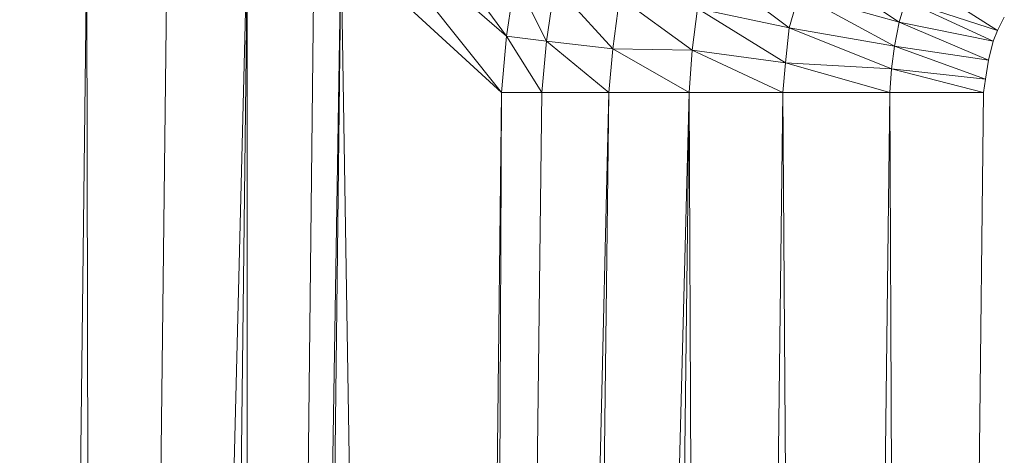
# Model space of a CAD drawing. Header units: metres. Extents: x 391.1 to 427.5, y 12.7 to 28.4.
# Tile 15 of 241: x 408.3684 to 408.418, y 14.8494 to 14.8713. Entities that reach past the tile are written whole.
import ezdxf

# ---------------------------------------------------------------- set-up
doc = ezdxf.new("R2010")
doc.units = ezdxf.units.M
doc.layers.add('02_MOBILIARIO', color=7, linetype='Continuous', lineweight=18)

# ---------------------------------------------------------------- blocks, each defined once
blk = doc.blocks.new('Family - Plats de dutxa PS-1-153583-01_TEL_PS1')
at = {"layer": '02_MOBILIARIO', "color": 253, "true_color": 0xaaaaaa}
for p, q in [((0.081865, 0.700537), (0.089504, 0.69013)), ((0.089504, 0.69013), (0.081865, 0.700537)), ((0.081379, 0.697171), (0.089504, 0.69013)), ((0.081379, 0.697171), (0.089267, 0.687283)), ((0.089267, 0.687283), (0.081379, 0.697171)), ((0.089504, 0.69013), (0.081379, 0.697171)), ((0.064997, 0.400261), (0.068368, 0.694699)), ((0.064997, 0.400261), (0.068368, 0.694699)), ((0.068368, 0.694699), (0.069042, 0.400261)), ((0.069042, 0.400261), (0.068368, 0.694699)), ((0.072413, 0.694699), (0.069042, 0.400261)), ((0.069042, 0.400261), (0.076458, 0.694699)), ((0.076458, 0.694699), (0.069042, 0.400261)), ((0.069042, 0.400261), (0.072413, 0.694699)), ((0.076458, 0.694699), (0.073087, 0.400261)), ((0.073087, 0.400261), (0.076458, 0.694699)), ((0.076458, 0.694699), (0.076458, 0.400261)), ((0.079828, 0.694699), (0.076458, 0.400261)), ((0.076458, 0.400261), (0.076458, 0.694699)), ((0.076458, 0.400261), (0.081177, 0.694699)), ((0.081177, 0.694699), (0.076458, 0.400261)), ((0.076458, 0.400261), (0.079828, 0.694699)), ((0.081177, 0.694699), (0.077806, 0.400261)), ((0.077806, 0.400261), (0.081177, 0.694699)), ((0.089267, 0.687283), (0.081177, 0.694699)), ((0.081177, 0.694699), (0.089267, 0.687283)), ((0.081177, 0.694699), (0.085896, 0.400261)), ((0.085896, 0.400261), (0.081177, 0.694699)), ((0.104729, 0.693853), (0.109291, 0.690825)), ((0.109291, 0.690825), (0.104729, 0.693853)), ((0.099689, 0.69359), (0.103753, 0.690547)), ((0.103753, 0.690547), (0.099689, 0.69359)), ((0.089954, 0.693022), (0.089504, 0.69013)), ((0.089504, 0.69013), (0.089954, 0.693022)), ((0.089954, 0.693022), (0.09153, 0.689867)), ((0.09153, 0.689867), (0.089954, 0.693022)), ((0.110159, 0.693016), (0.114234, 0.690412)), ((0.114234, 0.690412), (0.110159, 0.693016)), ((0.091943, 0.692684), (0.09153, 0.689867)), ((0.09153, 0.689867), (0.091943, 0.692684)), ((0.091943, 0.692684), (0.09487, 0.689491)), ((0.09487, 0.689491), (0.091943, 0.692684)), ((0.104241, 0.692237), (0.103753, 0.690547)), ((0.103753, 0.690547), (0.104241, 0.692237)), ((0.109291, 0.690825), (0.104241, 0.692237)), ((0.104241, 0.692237), (0.109291, 0.690825)), ((0.104241, 0.692237), (0.109053, 0.689631)), ((0.109053, 0.689631), (0.104241, 0.692237)), ((0.095208, 0.692083), (0.09487, 0.689491)), ((0.09487, 0.689491), (0.095208, 0.692083)), ((0.095208, 0.692083), (0.098863, 0.68942)), ((0.098863, 0.68942), (0.095208, 0.692083)), ((0.109611, 0.691899), (0.109291, 0.690825)), ((0.109291, 0.690825), (0.109611, 0.691899)), ((0.114234, 0.690412), (0.109611, 0.691899)), ((0.109611, 0.691899), (0.114234, 0.690412)), ((0.109611, 0.691899), (0.114017, 0.68987)), ((0.114017, 0.68987), (0.109611, 0.691899)), ((0.098863, 0.68942), (0.099126, 0.691524)), ((0.099126, 0.691524), (0.098863, 0.68942)), ((0.099126, 0.691524), (0.103753, 0.690547)), ((0.099126, 0.691524), (0.103566, 0.688781)), ((0.103566, 0.688781), (0.099126, 0.691524)), ((0.103753, 0.690547), (0.099126, 0.691524)), ((0.109291, 0.690825), (0.109053, 0.689631)), ((0.109053, 0.689631), (0.109291, 0.690825)), ((0.109291, 0.690825), (0.114017, 0.68987)), ((0.109291, 0.690825), (0.113779, 0.688915)), ((0.113779, 0.688915), (0.109291, 0.690825)), ((0.114017, 0.68987), (0.109291, 0.690825)), ((0.114234, 0.690412), (0.114581, 0.691085)), ((0.114581, 0.691085), (0.114234, 0.690412)), ((0.103753, 0.690547), (0.103566, 0.688781)), ((0.103566, 0.688781), (0.103753, 0.690547)), ((0.103753, 0.690547), (0.109053, 0.689631)), ((0.103753, 0.690547), (0.108901, 0.688481)), ((0.108901, 0.688481), (0.103753, 0.690547)), ((0.109053, 0.689631), (0.103753, 0.690547)), ((0.114017, 0.68987), (0.114234, 0.690412)), ((0.114234, 0.690412), (0.114017, 0.68987)), ((0.089504, 0.69013), (0.089267, 0.687283)), ((0.089267, 0.687283), (0.089504, 0.69013)), ((0.089504, 0.69013), (0.09153, 0.689867)), ((0.089504, 0.69013), (0.091289, 0.687283)), ((0.091289, 0.687283), (0.089504, 0.69013)), ((0.09153, 0.689867), (0.089504, 0.69013)), ((0.09153, 0.689867), (0.091289, 0.687283)), ((0.091289, 0.687283), (0.09153, 0.689867)), ((0.09153, 0.689867), (0.09487, 0.689491)), ((0.09153, 0.689867), (0.09466, 0.687283)), ((0.09466, 0.687283), (0.09153, 0.689867)), ((0.09487, 0.689491), (0.09153, 0.689867)), ((0.113779, 0.688915), (0.114017, 0.68987)), ((0.114017, 0.68987), (0.113779, 0.688915)), ((0.09487, 0.689491), (0.09466, 0.687283)), ((0.09466, 0.687283), (0.09487, 0.689491)), ((0.09487, 0.689491), (0.098863, 0.68942)), ((0.09487, 0.689491), (0.098705, 0.687283)), ((0.098705, 0.687283), (0.09487, 0.689491)), ((0.098863, 0.68942), (0.09487, 0.689491)), ((0.098705, 0.687283), (0.098863, 0.68942)), ((0.098863, 0.68942), (0.098705, 0.687283)), ((0.098863, 0.68942), (0.103566, 0.688781)), ((0.098863, 0.68942), (0.103424, 0.687283)), ((0.103424, 0.687283), (0.098863, 0.68942)), ((0.103566, 0.688781), (0.098863, 0.68942)), ((0.109053, 0.689631), (0.108901, 0.688481)), ((0.108901, 0.688481), (0.109053, 0.689631)), ((0.109053, 0.689631), (0.113779, 0.688915)), ((0.109053, 0.689631), (0.113627, 0.68796)), ((0.113627, 0.68796), (0.109053, 0.689631)), ((0.113779, 0.688915), (0.109053, 0.689631)), ((0.103566, 0.688781), (0.103424, 0.687283)), ((0.103424, 0.687283), (0.103566, 0.688781)), ((0.103566, 0.688781), (0.108901, 0.688481)), ((0.103566, 0.688781), (0.108817, 0.687283)), ((0.108817, 0.687283), (0.103566, 0.688781)), ((0.108901, 0.688481), (0.103566, 0.688781)), ((0.113627, 0.68796), (0.113779, 0.688915)), ((0.113779, 0.688915), (0.113627, 0.68796)), ((0.108901, 0.688481), (0.108817, 0.687283)), ((0.108817, 0.687283), (0.108901, 0.688481)), ((0.113627, 0.68796), (0.108901, 0.688481)), ((0.108901, 0.688481), (0.113627, 0.68796)), ((0.108901, 0.688481), (0.113536, 0.687283)), ((0.113536, 0.687283), (0.108901, 0.688481)), ((0.113536, 0.687283), (0.113627, 0.68796)), ((0.113627, 0.68796), (0.113536, 0.687283)), ((0.089267, 0.687283), (0.085896, 0.400261)), ((0.085896, 0.400261), (0.089267, 0.687283)), ((0.089267, 0.687283), (0.087918, 0.400261)), ((0.091289, 0.687283), (0.087918, 0.400261)), ((0.087918, 0.400261), (0.089267, 0.687283)), ((0.087918, 0.400261), (0.09466, 0.687283)), ((0.09466, 0.687283), (0.087918, 0.400261)), ((0.087918, 0.400261), (0.091289, 0.687283)), ((0.089267, 0.687283), (0.091289, 0.687283)), ((0.091289, 0.687283), (0.089267, 0.687283)), ((0.09466, 0.687283), (0.091289, 0.400261)), ((0.09466, 0.687283), (0.091289, 0.687283)), ((0.091289, 0.400261), (0.098705, 0.687283)), ((0.098705, 0.687283), (0.091289, 0.400261)), ((0.091289, 0.400261), (0.09466, 0.687283)), ((0.09466, 0.687283), (0.091289, 0.687283)), ((0.098705, 0.687283), (0.09466, 0.687283)), ((0.098705, 0.687283), (0.09466, 0.687283)), ((0.098705, 0.687283), (0.095334, 0.400261)), ((0.095334, 0.400261), (0.098705, 0.687283)), ((0.098705, 0.687283), (0.103424, 0.687283)), ((0.098705, 0.687283), (0.100053, 0.400261)), ((0.100053, 0.400261), (0.098705, 0.687283)), ((0.103424, 0.687283), (0.098705, 0.687283)), ((0.103424, 0.687283), (0.100053, 0.400261)), ((0.100053, 0.400261), (0.103424, 0.687283)), ((0.103424, 0.687283), (0.108817, 0.687283)), ((0.103424, 0.687283), (0.105446, 0.400261)), ((0.105446, 0.400261), (0.103424, 0.687283)), ((0.108817, 0.687283), (0.103424, 0.687283)), ((0.108817, 0.687283), (0.105446, 0.400261)), ((0.105446, 0.400261), (0.108817, 0.687283)), ((0.108817, 0.687283), (0.113536, 0.687283)), ((0.108817, 0.687283), (0.110165, 0.400261)), ((0.110165, 0.400261), (0.108817, 0.687283)), ((0.113536, 0.687283), (0.108817, 0.687283)), ((0.110165, 0.400261), (0.113536, 0.687283)), ((0.113536, 0.687283), (0.110165, 0.400261))]:
    blk.add_line(p, q, dxfattribs=at)
blk = doc.blocks.new('LONDR55-XX_ZZ-ARQ-CAA-M3D-Londres55_ifc-1-01_TEL_PS1')
at = {"layer": '02_MOBILIARIO', "color": 253, "lineweight": 18, "true_color": 0xaaaaaa}
blk.add_blockref('Family - Plats de dutxa PS-1-153583-01_TEL_PS1', (408.303442, 14.180351), dxfattribs=at)

msp = doc.modelspace()

# ---------------------------------------------------------------- block references
at = {"lineweight": 5}
msp.add_blockref('LONDR55-XX_ZZ-ARQ-CAA-M3D-Londres55_ifc-1-01_TEL_PS1', (0, 0), dxfattribs=at)

doc.saveas('drawing.dxf')
